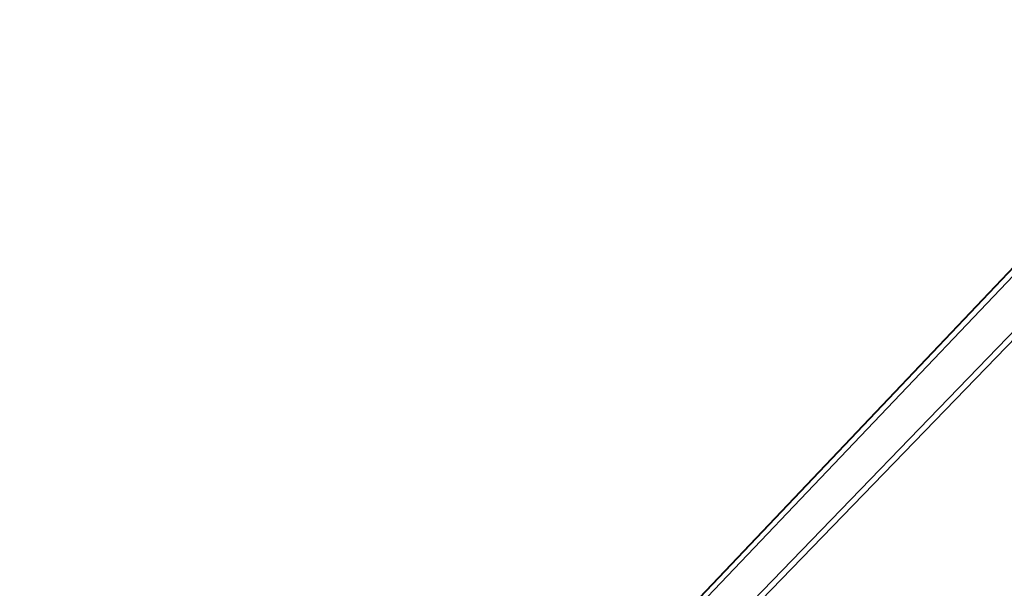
# Model space of a CAD drawing. Extents: x 0 to 0.8, y -0.501 to 0.
# Tile 17 of 106: x 0.01362 to 0.01793, y -0.48384 to -0.48135. Entities that reach past the tile are written whole.
import ezdxf

# ---------------------------------------------------------------- set-up
doc = ezdxf.new("R2010")
doc.units = 0
doc.layers.add('L10_ABDECKPL_0___REPLACEMTFOREM', color=7, linetype='CONTINUOUS')
doc.layers.add('L17_KORPUS3_2___REPLACEMTFOREMP', color=7, linetype='CONTINUOUS')

msp = doc.modelspace()

# ---------------------------------------------------------------- linework, layer by layer
at = {"layer": 'L10_ABDECKPL_0___REPLACEMTFOREM', "color": 39}
for points, invisible_edges in [([(0.001665, -0.00109, 0.602982), (0.001616, -0.499638, 0.602982), (0.17335, -0.319009, 0.602982), (0.001665, -0.00109, 0.602982)], 13), ([(0.001616, -0.499635, 0.590983), (0.001665, -0.001093, 0.590983), (0.173347, -0.31901, 0.590983), (0.001616, -0.499635, 0.590983)], 13), ([(0.17335, -0.319009, 0.602982), (0.001616, -0.499638, 0.602982), (0.174989, -0.320647, 0.602982), (0.17335, -0.319009, 0.602982)], 10), ([(0.001616, -0.499635, 0.590983), (0.173347, -0.31901, 0.590983), (0.173537, -0.3192, 0.590983), (0.001616, -0.499635, 0.590983)], 10), ([(0.001616, -0.499635, 0.590983), (0.173537, -0.3192, 0.590983), (0.174797, -0.320459, 0.590983), (0.001616, -0.499635, 0.590983)], 13), ([(0.001616, -0.499635, 0.590983), (0.174797, -0.320459, 0.590983), (0.174988, -0.32065, 0.590983), (0.001616, -0.499635, 0.590983)], 10), ([(0.174989, -0.320647, 0.602982), (0.001616, -0.499638, 0.602982), (0.4, -0.499638, 0.602982), (0.174989, -0.320647, 0.602982)], 13), ([(0.001616, -0.499635, 0.590983), (0.174988, -0.32065, 0.590983), (0.4, -0.499635, 0.590983), (0.001616, -0.499635, 0.590983)], 13)]:
    msp.add_3dface(points, dxfattribs=dict(at, invisible_edges=invisible_edges))
at = {"layer": 'L17_KORPUS3_2___REPLACEMTFOREMP', "color": 8}
for points, invisible_edges in [([(0.002909, -0.500668), (0.002912, -0.003857), (0.1, -0.500668), (0.002909, -0.500668)], 15), ([(0.002912, -0.003858, 0.00769), (0.002909, -0.500667, 0.00769), (0.1, -0.500667, 0.00769), (0.002912, -0.003858, 0.00769)], 15), ([(0.1, -0.500668), (0.002912, -0.003857), (0.1, -0.003857), (0.1, -0.500668)], 11), ([(0.002912, -0.003858, 0.00769), (0.1, -0.500667, 0.00769), (0.1, -0.003858, 0.00769), (0.002912, -0.003858, 0.00769)], 15)]:
    msp.add_3dface(points, dxfattribs=dict(at, invisible_edges=invisible_edges))

doc.saveas('drawing.dxf')
